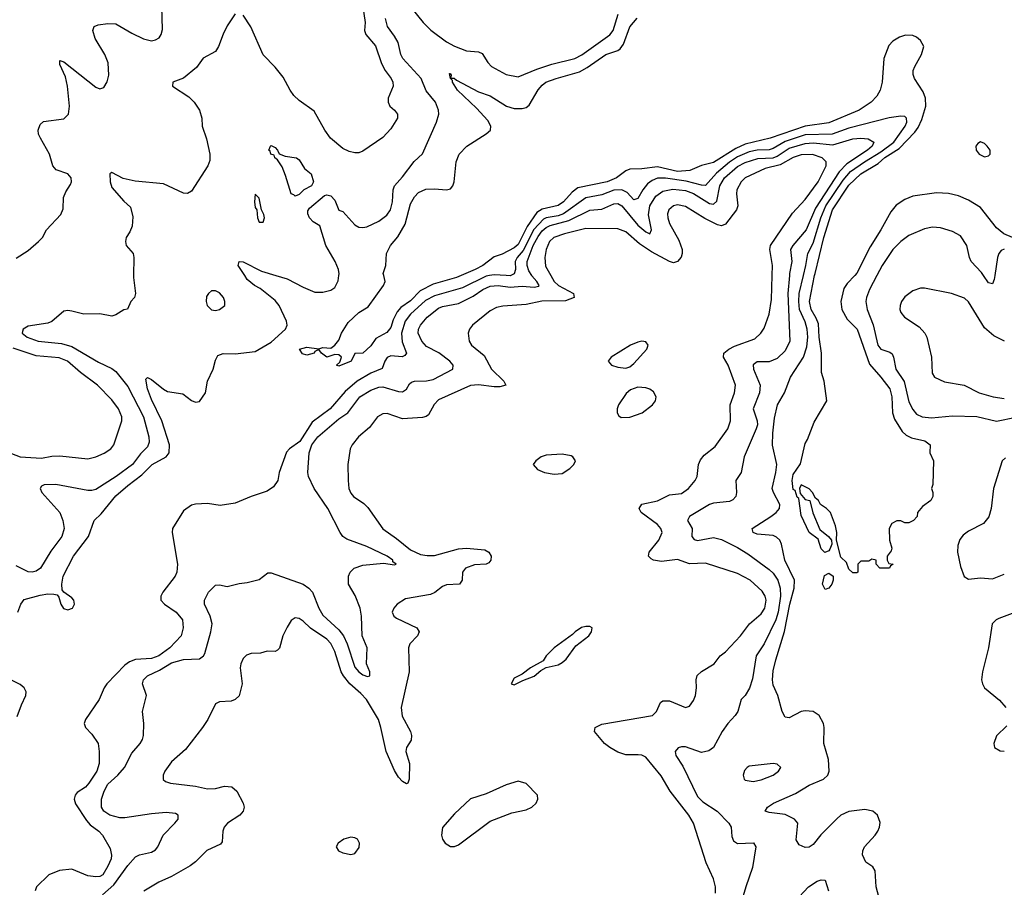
# Model space of a CAD drawing. Header units: inches. Extents: x 1694797 to 1849917, y 907313 to 1017959.
# Tile 78 of 256: x 1712528 to 1717470, y 936928 to 941285. Entities that reach past the tile are written whole.
import ezdxf

# ---------------------------------------------------------------- set-up
doc = ezdxf.new("R2010")
doc.units = ezdxf.units.IN
doc.header["$MEASUREMENT"] = 0
doc.layers.add('B7913', color=7, linetype='Continuous')
doc.layers.add('B7914', color=7, linetype='Continuous')

msp = doc.modelspace()

# ---------------------------------------------------------------- linework, layer by layer
at = {"layer": 'B7913', "color": 5}
for points, elevation in [([(1713099.7, 940000), (1713099.5, 939990), (1713109.5, 939910), (1713103.7, 939890), (1713086, 939870), (1713069.2, 939830.8), (1713050, 939826.8), (1713010, 939801.6), (1712990, 939795.8), (1712930, 939807.7), (1712850, 939806.5), (1712790, 939821.5), (1712770, 939824), (1712750, 939820.2), (1712690, 939769.2), (1712670, 939760.2), (1712570, 939746), (1712545.3, 939730), (1712541.5, 939718.5), (1712539.8, 939710), (1712565.3, 939690), (1712620.4, 939670), (1712737.8, 939657.8), (1712790, 939642.9), (1712924.2, 939564.2), (1712990, 939533.5), (1713010, 939518), (1713070, 939442.4), (1713149.9, 939290), (1713176.2, 939190), (1713177.7, 939162.3), (1713170, 939139.6), (1713135.1, 939104.9), (1713093.6, 939050), (1713011.5, 938990), (1712910, 938925.8), (1712890, 938919.7), (1712870, 938920.6), (1712710, 938950.8), (1712650.8, 938949.2), (1712638, 938942), (1712631.1, 938930), (1712639.8, 938910), (1712729.2, 938810), (1712745.2, 938770), (1712750.8, 938730), (1712739.8, 938690), (1712684.7, 938615.3), (1712632, 938530), (1712610, 938515.2), (1712590, 938510.2), (1712570, 938511.9), (1712510, 938541.8)], 760), ([(1712519.3, 938310), (1712533.2, 938350), (1712550, 938373.5), (1712630, 938395.3), (1712670, 938401.5), (1712699.8, 938399.8), (1712715.9, 938395.9), (1712725.1, 938385.1), (1712734.3, 938350), (1712748.4, 938328.4), (1712770, 938321.4), (1712793.6, 938330), (1712803.7, 938350), (1712799.5, 938370), (1712790, 938382), (1712749.7, 938409.7), (1712741.3, 938421.3), (1712739, 938450), (1712745.6, 938490), (1712798.1, 938590), (1712873.8, 938690), (1712902.2, 938770), (1712936.2, 938803.8), (1713010, 938893), (1713070, 938945.1), (1713141.6, 938998.4), (1713193.5, 939050), (1713263.2, 939090), (1713278.9, 939110), (1713279.7, 939150), (1713242.1, 939270), (1713190, 939377.4), (1713169.8, 939430.2), (1713160.5, 939479.5), (1713170, 939487.3), (1713190, 939478), (1713249.4, 939429.4), (1713270, 939418.2), (1713346.4, 939406.4), (1713390, 939373), (1713410, 939363), (1713430, 939367.7), (1713460.5, 939410), (1713471.3, 939470), (1713498.5, 939530), (1713510, 939574.8), (1713522.2, 939597.8), (1713550, 939607.6), (1713610, 939606.5), (1713710, 939618.9), (1713790, 939665.5), (1713862.6, 939730), (1713869.8, 939750), (1713867.5, 939770), (1713830.7, 939850), (1713810, 939873.8), (1713735.3, 939935.3), (1713706.3, 939950), (1713670, 939980.5), (1713657.4, 940000)], 740), ([(1714886.2, 940000), (1714870, 939997.3), (1714750, 939937.7), (1714610, 939898.6), (1714565, 939875), (1714490, 939805.6), (1714462.7, 939770), (1714444.2, 939710), (1714447.5, 939667.5), (1714470.2, 939610), (1714461.8, 939598.2), (1714448.4, 939591.6), (1714390, 939595.9), (1714371.8, 939588.2), (1714360.6, 939570), (1714347.8, 939532.2), (1714290, 939510.2), (1714221.7, 939470), (1714161.8, 939418.2), (1714087, 939330), (1713996.4, 939263.6), (1713934.1, 939165.9), (1713882.1, 939130), (1713866.7, 939113.3), (1713830.7, 939010.7), (1713823.1, 938970), (1713801.2, 938938.8), (1713770, 938917.2), (1713690, 938890.5), (1713610, 938857), (1713534.8, 938845.2), (1713470, 938854.8), (1713410, 938851.9), (1713390, 938846.2), (1713350, 938818.5), (1713294.4, 938730), (1713293.2, 938710), (1713320.1, 938550), (1713317.5, 938510), (1713307.5, 938490), (1713246.7, 938410), (1713236.5, 938390), (1713236.1, 938376.1), (1713236.1, 938370), (1713254.9, 938350), (1713313, 938310), (1713345.2, 938270), (1713349.2, 938230), (1713337.6, 938190), (1713281.6, 938130), (1713226.7, 938090), (1713190, 938077.2), (1713109.1, 938070.9), (1713079.7, 938060.3), (1713056.5, 938043.5), (1712965.7, 937950), (1712952.3, 937930), (1712927.5, 937870), (1712858.6, 937770), (1712851.5, 937750), (1712858.7, 937730), (1712890, 937697), (1712921.3, 937650), (1712927.1, 937610), (1712926.3, 937550), (1712914.4, 937510), (1712875.7, 937450), (1712858, 937430), (1712817, 937403), (1712806.6, 937390), (1712801.2, 937370), (1712807.4, 937347.4), (1712862.7, 937262.7), (1712881.1, 937241.1), (1712926, 937210), (1712944, 937190), (1712982, 937122), (1712989.1, 937089.1), (1712986.4, 937070), (1712970, 937033), (1712944.7, 936990), (1712930, 936982.2), (1712910, 936979.4), (1712870, 936985.7), (1712790, 937019.1), (1712728.5, 937011.5), (1712674.9, 936990), (1712612, 936930), (1712606, 936910)], 740), ([(1712943.9, 936890), (1712999.8, 936940.2), (1713070, 937037.8), (1713110, 937080.2), (1713130, 937089.9), (1713190, 937104.5), (1713210, 937116.4), (1713221.6, 937130), (1713248.6, 937190), (1713306.7, 937250), (1713322.6, 937270), (1713323.8, 937283.8), (1713323.8, 937290), (1713310, 937297.7), (1713263.4, 937303.4), (1713190, 937297.1), (1713055.7, 937275.7), (1713030, 937276.6), (1712980.3, 937290), (1712949.7, 937309.7), (1712938.6, 937330), (1712938.5, 937370), (1712952, 937410), (1712970, 937445), (1713020.1, 937490), (1713054, 937530), (1713090, 937600.5), (1713132.6, 937650), (1713144.2, 937670), (1713149.1, 937690), (1713151.7, 937750), (1713144.6, 937810), (1713164.2, 937890), (1713144.9, 937950), (1713148.9, 937970), (1713168.8, 937990), (1713230, 938018.3), (1713290, 938055.4), (1713350, 938071.6), (1713430, 938075.2), (1713450.6, 938089.4), (1713458, 938102), (1713487.7, 938210), (1713494, 938250), (1713484.7, 938290), (1713454.9, 938350), (1713454.9, 938370), (1713475.8, 938410), (1713510, 938445.1), (1713530, 938447.3), (1713570, 938438.4), (1713630, 938453.6), (1713670, 938457.6), (1713730, 938473.3), (1713772.9, 938507.1), (1713790, 938506.2), (1713950, 938449.2), (1713979.2, 938430), (1713997.8, 938410), (1714029.5, 938330), (1714050, 938295), (1714130, 938220.6), (1714153.1, 938190), (1714171.3, 938150), (1714210, 938032.9), (1714230, 938009.9), (1714250, 937995.3), (1714273.8, 937986.2), (1714286, 937990), (1714284.6, 938010), (1714268.1, 938050), (1714271.5, 938130), (1714247.5, 938190), (1714243.7, 938290), (1714237.5, 938330), (1714212.2, 938392.2), (1714178, 938450), (1714178.3, 938490), (1714186.5, 938510), (1714207.4, 938530), (1714250, 938546), (1714354.5, 938554.6), (1714410, 938547.1), (1714417.1, 938550), (1714401.5, 938561.5), (1714400.3, 938570), (1714372.6, 938590), (1714270, 938639.6), (1714170, 938676.3), (1714149.2, 938690), (1714136.5, 938710), (1714073.8, 938830), (1714006.2, 938930), (1713977.6, 938990), (1713973.4, 939010), (1713980.1, 939110), (1713994.1, 939150), (1714023.6, 939190), (1714130, 939280.2), (1714174.6, 939310), (1714235, 939390), (1714290, 939424.2), (1714330, 939438.8), (1714350, 939440.2), (1714430, 939416.8), (1714450, 939415.9), (1714470, 939428.5), (1714484.7, 939455.3), (1714495.1, 939464.9), (1714510.1, 939469.9), (1714570, 939471.6), (1714602.5, 939477.5), (1714702.4, 939530), (1714704.4, 939550), (1714687.2, 939570), (1714632, 939612.1), (1714570, 939643.3), (1714545.9, 939670), (1714528.8, 939710), (1714530.2, 939730), (1714539, 939750), (1714573.2, 939790), (1714630, 939835.3), (1714650, 939844.9), (1714730, 939860.1), (1714804.3, 939895.7), (1714853, 939930), (1714890, 939946.5), (1714930, 939949.6), (1714990, 939941.9), (1715050, 939946.1), (1715110, 939940.7), (1715133, 939947), (1715134.8, 939950), (1715124.2, 939970), (1715098.7, 939998.7), (1715097.8, 940000)], 760), ([(1715194.2, 940000), (1715211.3, 939970), (1715233, 939950), (1715308.2, 939910), (1715311.3, 939890), (1715267.3, 939872.7), (1715149.4, 939870.6), (1715070, 939854.9), (1714953.6, 939846.4), (1714921, 939839), (1714890, 939822), (1714800.9, 939750), (1714786.3, 939730), (1714779, 939710), (1714784, 939670), (1714795.6, 939650), (1714858.5, 939598.5), (1714895.7, 939530), (1714957.8, 939470), (1714968.4, 939450), (1714938.5, 939441.5), (1714910, 939440.4), (1714830, 939450.3), (1714790, 939448.2), (1714630, 939375.9), (1714607.8, 939352.2), (1714579.4, 939300.6), (1714568.3, 939291.7), (1714550, 939286), (1714450, 939280.6), (1714373, 939307), (1714350, 939305.3), (1714323.1, 939290), (1714284, 939236), (1714229, 939190), (1714196, 939150), (1714186.3, 939130), (1714175.3, 939050), (1714175.8, 938970), (1714180.7, 938930), (1714190, 938906.7), (1714203.1, 938890), (1714255, 938855), (1714274.8, 938834.8), (1714350, 938727.1), (1714419.5, 938679.6), (1714490, 938623), (1714539.2, 938599.2), (1714573.6, 938593.6), (1714610, 938594.6), (1714730, 938627), (1714770, 938631.1), (1714861.8, 938621.8), (1714882, 938610), (1714893.6, 938590), (1714893.2, 938570), (1714883.4, 938556.6), (1714869.2, 938550.8), (1714810, 938547), (1714766.2, 938530), (1714751.1, 938510), (1714749.2, 938470), (1714734.9, 938450), (1714670, 938446.9), (1714650, 938438.5), (1714611.6, 938408.4), (1714590, 938398.7), (1714464, 938376), (1714423.1, 938350), (1714405.7, 938330), (1714398, 938310), (1714405.3, 938290), (1714418.4, 938278.4), (1714521.6, 938230), (1714533.4, 938210), (1714524.6, 938190), (1714486.5, 938150), (1714479.1, 938130), (1714482.1, 938010), (1714443.3, 937830), (1714447.3, 937787.3), (1714489.2, 937710), (1714495.2, 937690), (1714492.9, 937667.1), (1714470.2, 937630), (1714465.7, 937610), (1714484.6, 937550), (1714482.2, 937470), (1714475.3, 937450), (1714470, 937447.3), (1714450, 937459.5), (1714430, 937481.4), (1714410, 937514.4), (1714368.1, 937610), (1714341.3, 937730), (1714328.1, 937770), (1714268.1, 937870), (1714240.8, 937900.8), (1714185.5, 937950), (1714152.5, 937990), (1714141.8, 938010), (1714110, 938112.1), (1714090, 938152.2), (1714070, 938173.6), (1713988.1, 938228.1), (1713950, 938264), (1713930, 938276.9), (1713910, 938280.7), (1713890, 938267), (1713870, 938234.5), (1713848.2, 938190), (1713831.6, 938128.4), (1713822.3, 938117.7), (1713810, 938111.3), (1713770, 938112.6), (1713736.1, 938103.9), (1713690, 938101.7), (1713666.6, 938093.4), (1713650, 938076.2), (1713638.3, 938050), (1713635.3, 938030), (1713644, 937950), (1713630.2, 937889.8), (1713610, 937871.5), (1713590, 937863), (1713530, 937858.9), (1713510.3, 937849.7), (1713473.1, 937770), (1713445.3, 937730), (1713360.5, 937619.5), (1713290, 937556.9), (1713257, 937510), (1713248.7, 937490), (1713248.7, 937468.7), (1713259.5, 937459.5), (1713284.7, 937450), (1713410, 937435.8), (1713470, 937422), (1713510, 937424), (1713556.2, 937436.2), (1713592.7, 937432.7), (1713617.4, 937410), (1713650.3, 937350), (1713654.9, 937330), (1713648.9, 937310), (1713633.1, 937290), (1713571.7, 937250), (1713554.9, 937230), (1713546.9, 937210), (1713544.4, 937155.6), (1713535.9, 937144.1), (1713467.9, 937112.1), (1713410, 937054.7), (1713384.1, 937035.9), (1713290, 936982), (1713226.6, 936953.4), (1713151.7, 936908.3)], 780), ([(1713814.2, 940000), (1713870, 939983.5), (1713950, 939941.2), (1714010, 939916.9), (1714050, 939915.6), (1714090, 939926), (1714110, 939940.5), (1714126.7, 939973.3), (1714130.3, 940000)], 740), ([(1714743.9, 940000), (1714720.3, 939990), (1714603.5, 939956.5), (1714537.8, 939922.2), (1714490, 939873.4), (1714440.8, 939839.2), (1714422.1, 939817.9), (1714402, 939778), (1714390, 939738.9), (1714370, 939713.3), (1714316.1, 939683.9), (1714290, 939646), (1714250, 939609.4), (1714210, 939608), (1714191, 939570), (1714130, 939544), (1714118, 939550), (1714135.3, 939564.7), (1714143.7, 939590), (1714130, 939602), (1714110, 939602.7), (1714070, 939589.5), (1714042, 939610), (1714030, 939628), (1714010, 939618), (1714006, 939610), (1713970, 939599.8), (1713946.6, 939606.6), (1713932.3, 939630), (1713970, 939640.2), (1714030, 939631.3), (1714050, 939638.8), (1714090, 939634.8), (1714110, 939650.8), (1714130, 939676), (1714143.7, 939710), (1714176.4, 939763.6), (1714230, 939813.4), (1714276.6, 939843.4), (1714353.2, 939950), (1714362.7, 939970), (1714355.2, 940000)], 720), ([(1714992.7, 940000), (1714990, 939998.6), (1714969, 940000)], 740), ([(1716021.1, 936898.9), (1716019.8, 936930), (1716010.9, 936970), (1715972.7, 937050), (1715909.8, 937250), (1715886.5, 937290), (1715792.2, 937410), (1715747.8, 937487.8), (1715670, 937580.7), (1715650, 937590.6), (1715632.7, 937592.7), (1715570, 937592), (1715530, 937605.8), (1715489.3, 937629.3), (1715463.9, 937650), (1715413, 937710), (1715416.2, 937730), (1715450, 937747.6), (1715704.5, 937790), (1715724.4, 937810), (1715744.5, 937855.5), (1715756.6, 937863.4), (1715790, 937863.6), (1715870, 937830.4), (1715890, 937838), (1715910, 937864.9), (1715919.7, 937890), (1715925.4, 937930), (1715923, 937970), (1715928.7, 937991.3), (1715950, 938011.8), (1716014, 938050), (1716043.6, 938090), (1716071.1, 938110), (1716146, 938190), (1716190.8, 938250), (1716250, 938301.5), (1716267.9, 938330), (1716274.4, 938370), (1716270.3, 938390.3), (1716254.9, 938414.9), (1716193.6, 938470), (1716130, 938503), (1715970, 938555.2), (1715890, 938551.5), (1715830, 938573.6), (1715750, 938564.4), (1715710, 938569.9), (1715697.1, 938577.1), (1715683.5, 938590), (1715687, 938610), (1715735.2, 938670), (1715751.9, 938710), (1715746.4, 938730), (1715729.9, 938750), (1715647.8, 938810), (1715637.6, 938830), (1715650, 938851.8), (1715730, 938867.7), (1715790, 938898.5), (1715850, 938904.6), (1715884.2, 938930), (1715918.7, 938970), (1715928.7, 938990), (1715935.1, 939050), (1715945.1, 939074.9), (1715963, 939097), (1716018.1, 939141.9), (1716081.8, 939230), (1716094.9, 939270), (1716094.6, 939350), (1716116.5, 939410), (1716120.9, 939450), (1716083.9, 939550), (1716060.7, 939590), (1716061.8, 939610), (1716086.6, 939630), (1716115.7, 939644.3), (1716217.8, 939682.2), (1716248, 939710), (1716264.2, 939735.8), (1716290, 939806), (1716301.1, 939878.9), (1716305.1, 940000)], 780), ([(1716391.4, 940000), (1716383.3, 939910), (1716393.4, 939670), (1716370, 939621.3), (1716330, 939582.5), (1716290, 939566.8), (1716230, 939566.7), (1716209.3, 939550.7), (1716211.3, 939530), (1716245.2, 939450), (1716241.6, 939410), (1716209.9, 939330), (1716229.9, 939270), (1716230.4, 939250), (1716225.3, 939230), (1716163.7, 939090), (1716149.8, 939010.2), (1716123.1, 938970), (1716125.8, 938910), (1716122.3, 938890), (1716106.6, 938873.4), (1716090, 938865.4), (1716010, 938856.1), (1715990, 938849.4), (1715889.8, 938790), (1715879.8, 938770), (1715903.2, 938730), (1715902.4, 938690), (1715914.1, 938674.1), (1715930, 938668.7), (1716010, 938685), (1716050, 938674.1), (1716130, 938634.5), (1716182.8, 938602.8), (1716290, 938524.2), (1716310, 938505.2), (1716332.5, 938470), (1716344.7, 938430), (1716346.6, 938390), (1716335.3, 938310), (1716323.4, 938270), (1716264.7, 938150), (1716224.1, 938090), (1716205.7, 937974.3), (1716191.6, 937928.4), (1716170, 937890.3), (1716149.7, 937870), (1716132.3, 937810), (1716119.7, 937790), (1716082.6, 937750), (1716054.3, 937710), (1716009.8, 937630.2), (1715987.6, 937612.4), (1715950, 937604.5), (1715870, 937632.2), (1715850, 937633.6), (1715832.5, 937627.5), (1715817.6, 937610), (1715821.5, 937590), (1715855.7, 937535.8), (1715930, 937384.2), (1715957.2, 937357.2), (1716028.4, 937310), (1716087.5, 937250), (1716098.8, 937230), (1716102, 937182), (1716110, 937160.5), (1716130, 937147.9), (1716210.8, 937150.8), (1716223, 937130), (1716206.8, 937026.8), (1716171.9, 936930), (1716118.4, 936750)], 760), ([(1716839.6, 936879.6), (1716827, 936930), (1716821.5, 937010), (1716809.8, 937029.8), (1716774.6, 937054.6), (1716758.6, 937090), (1716759.9, 937110), (1716768.5, 937130), (1716822.3, 937190), (1716835, 937210), (1716843.4, 937230), (1716846.3, 937253.7), (1716832.7, 937290), (1716810, 937310.4), (1716770, 937317.6), (1716690, 937307.8), (1716650, 937290.4), (1716628.6, 937271.4), (1716549, 937191), (1716510, 937142.3), (1716490, 937128.5), (1716470, 937126.8), (1716440.9, 937140.9), (1716426, 937166), (1716433.3, 937250), (1716416.9, 937270), (1716370, 937293.7), (1716290, 937303), (1716269.3, 937310), (1716280.9, 937330), (1716311.6, 937350), (1716421.4, 937398.6), (1716490, 937440.1), (1716562, 937470), (1716583.5, 937490), (1716591.3, 937510), (1716588.2, 937570), (1716563.5, 937650), (1716565.6, 937730), (1716561.6, 937750), (1716540.5, 937790), (1716510.6, 937810.6), (1716470, 937814.5), (1716450, 937809.8), (1716390, 937778.8), (1716370, 937782.3), (1716354.4, 937810), (1716332.5, 937890), (1716310, 937942.4), (1716305.9, 937970), (1716310, 938014), (1716323, 938070), (1716367.2, 938212.8), (1716393.1, 938350), (1716414.6, 938430), (1716416.4, 938470), (1716368.7, 938570), (1716352.2, 938650), (1716342.8, 938670), (1716326.2, 938686.2), (1716310, 938693.7), (1716230, 938701.5), (1716210, 938708.6), (1716204.7, 938730), (1716298.7, 938790), (1716325.1, 938810), (1716341.4, 938830), (1716343.5, 938850), (1716310.7, 938910), (1716304.6, 938930), (1716323.8, 939010), (1716328.5, 939050), (1716307.2, 939147.1), (1716308, 939208), (1716316, 939284), (1716332.2, 939350), (1716366.6, 939410), (1716397.5, 939490), (1716461.5, 939590), (1716478.5, 939641.5), (1716483.3, 939690), (1716480.2, 939730), (1716470, 939766.8), (1716442.3, 939830), (1716438, 939870), (1716439.9, 939910), (1716462.1, 940000)], 740), ([(1716719.4, 940000), (1716680.6, 939959.4), (1716664.7, 939935.3), (1716650.1, 939870), (1716653.9, 939830), (1716680.4, 939780.4), (1716731.5, 939730), (1716794, 939554), (1716850, 939490.2), (1716895, 939430), (1716906.2, 939390), (1716908, 939310), (1716918.5, 939278.5), (1716957.3, 939217.3), (1716977.5, 939197.5), (1717004.5, 939184.5), (1717071.3, 939170), (1717098, 939150), (1717096, 939110), (1717114.8, 939070), (1717111, 938950), (1717104.7, 938930), (1717110.9, 938910.9), (1717110.9, 938890.9), (1717102, 938870), (1717059.6, 938840.4), (1717034, 938810), (1717032, 938790), (1717014, 938770), (1716990, 938758), (1716970, 938758), (1716950, 938768), (1716930, 938768), (1716905.4, 938754.6), (1716892, 938730), (1716894, 938670), (1716904.7, 938630), (1716902, 938618), (1716882, 938590), (1716882, 938570), (1716890, 938554), (1716912, 938550), (1716898, 938542), (1716894, 938530), (1716846, 938530), (1716826, 938550), (1716826, 938570), (1716804.7, 938575.3), (1716790, 938566), (1716750, 938566), (1716734, 938550), (1716734, 938510), (1716730, 938506), (1716710, 938506), (1716690, 938526), (1716678, 938558), (1716650, 938586), (1716628, 938670), (1716629.2, 938710), (1716623.2, 938743.2), (1716598, 938810), (1716578, 938830), (1716548, 938850), (1716538, 938870), (1716522, 938882), (1716508, 938910), (1716490, 938928), (1716450, 938948), (1716442.8, 938930), (1716446, 938906), (1716470, 938874.8), (1716494, 938870), (1716508.9, 938808.9), (1716544.8, 938724.8), (1716586.8, 938690), (1716602.8, 938670), (1716604, 938650), (1716594.8, 938625.2), (1716590, 938618), (1716568.9, 938608.9), (1716550, 938628), (1716535.6, 938675.6), (1716490, 938709.6), (1716450, 938794.5), (1716439.3, 938879.3), (1716430, 938886.6), (1716419.7, 938919.8), (1716410, 938925.6), (1716405, 938970), (1716410, 939000.5), (1716446.3, 939053.7), (1716470, 939156), (1716482.9, 939177.1), (1716516.4, 939263.6), (1716579.3, 939370), (1716565.1, 939470), (1716553.2, 939513.2), (1716552.5, 939610), (1716540.1, 939690), (1716537.1, 939757.1), (1716526.3, 939786.3), (1716501.1, 939830), (1716492.4, 939870), (1716517.8, 940000)], 720), ([(1716830.7, 940000), (1716794, 939930), (1716777.8, 939890), (1716775.4, 939870), (1716780.9, 939830), (1716811.6, 939751.6), (1716835.8, 939650), (1716850, 939630.1), (1716894.9, 939614.9), (1716906.4, 939606.4), (1716914.2, 939590), (1716925, 939530), (1716968, 939468), (1716990, 939364.9), (1717010, 939326.2), (1717030, 939303.8), (1717058, 939290), (1717104.7, 939284.7), (1717210, 939294.4), (1717331.4, 939291.4), (1717430, 939268.5), (1717529.3, 939289.3)], 740), ([(1717422.2, 940000), (1717419.4, 939980.6), (1717410, 939957.6), (1717390, 939963.5), (1717365.5, 940000)], 740), ([(1717471.2, 939670), (1717416.9, 939696.9), (1717370, 939737.7), (1717290, 939867.8), (1717270, 939886.3), (1717205.2, 939910), (1717070, 939936.3), (1717050, 939936.3), (1717010, 939922.6), (1716970, 939892.4), (1716954.3, 939870), (1716946.7, 939850), (1716944.9, 939830), (1716950, 939814.8), (1716968.4, 939790), (1717042.3, 939742.3), (1717071.5, 939710), (1717080.7, 939690), (1717103.9, 939590), (1717107.9, 939510), (1717120.3, 939490), (1717170, 939465.5), (1717269.3, 939449.3), (1717344, 939410), (1717414, 939390), (1717470, 939382.5)], 760), ([(1712486.5, 939106.5), (1712530, 939089.5), (1712637.7, 939082.3), (1712690, 939092.7), (1712730, 939094.8), (1712870, 939079.8), (1712910, 939088.5), (1712952.6, 939107.4), (1712986.2, 939130), (1713001.2, 939150), (1713040.3, 939270), (1713039.8, 939290), (1713023.5, 939330), (1712990, 939375.1), (1712918.7, 939450), (1712833.5, 939513.5), (1712768.7, 939570), (1712726.6, 939586.6), (1712610, 939596.4), (1712495, 939635)], 780), ([(1717476.3, 939083.7), (1717459, 939070), (1717415.3, 938930), (1717403.6, 938830), (1717392.3, 938787.7), (1717364.8, 938755.2), (1717290, 938715.3), (1717263.7, 938696.3), (1717246.3, 938673.7), (1717236, 938644), (1717235, 938610), (1717250, 938538.4), (1717269, 938489), (1717290, 938475.2), (1717350, 938481.7), (1717410, 938477.1), (1717470, 938500.3)], 740), ([(1717510, 938302.1), (1717442.8, 938277.2), (1717429.1, 938270), (1717409.6, 938250.4), (1717390.6, 938130), (1717359.9, 938010), (1717355.5, 937970), (1717359.7, 937950), (1717371.2, 937930), (1717446.6, 937866.6), (1717478.3, 937830)], 740), ([(1712515.2, 937784.8), (1712536.2, 937843.8), (1712558.6, 937890), (1712560.9, 937910), (1712550.6, 937930), (1712530, 937945.2), (1712393, 938013)], 740), ([(1717482.2, 937737.8), (1717430, 937687.6), (1717417.2, 937650), (1717421.4, 937630), (1717450, 937612.5), (1717470, 937611)], 740), ([(1716350, 936782.3), (1716487.4, 936930), (1716530, 936958), (1716550, 936965.1), (1716570, 936964), (1716587.2, 936910)], 760)]:
    msp.add_lwpolyline(points, dxfattribs=dict(at, elevation=elevation))
for points, elevation in [([(1713510, 939922.4), (1713490, 939922.4), (1713474.9, 939910), (1713466, 939894), (1713464.2, 939870), (1713469.2, 939850), (1713490, 939827.6), (1713510, 939824.2), (1713530, 939828.8), (1713557, 939850), (1713558.4, 939870), (1713551.6, 939890), (1713530, 939913.6)], 760), ([(1715650, 939669.5), (1715630, 939665.6), (1715594, 939650), (1715496, 939590), (1715481, 939570), (1715498, 939550), (1715530, 939539.1), (1715570, 939534), (1715590, 939542), (1715610, 939557.3), (1715675.6, 939630), (1715682, 939650), (1715670, 939666)], 820), ([(1715630, 939439.6), (1715593.4, 939426.6), (1715572.6, 939407.4), (1715534, 939350), (1715526.7, 939330), (1715526.4, 939310), (1715535.6, 939295.6), (1715547.4, 939287.4), (1715590, 939289.1), (1715651.8, 939310), (1715703.6, 939350), (1715719.6, 939370), (1715722.9, 939390), (1715710, 939415.1), (1715690, 939429.5), (1715670, 939436.2)], 820), ([(1715250, 939102), (1715170, 939097), (1715146, 939090), (1715118, 939070), (1715104.7, 939050), (1715126.2, 939026.2), (1715162, 939010), (1715210, 939002), (1715250, 939004.9), (1715289, 939030), (1715309.2, 939050), (1715317.2, 939070), (1715304, 939090), (1715295.1, 939095.1)], 820), ([(1716570, 938423.7), (1716557, 938450), (1716566.8, 938493.2), (1716590, 938504.7), (1716610.6, 938490), (1716610.4, 938470), (1716604, 938450), (1716590, 938429.3)], 720), ([(1715390, 938237.2), (1715370, 938237.2), (1715348.5, 938231.5), (1715316, 938210), (1715303.4, 938196.6), (1715210.8, 938130), (1715171, 938090), (1715155.3, 938064.7), (1715091.3, 938030), (1715050, 937998), (1715010, 937978), (1714994, 937950), (1715010, 937944.7), (1715053.2, 937966.8), (1715110, 937987.7), (1715143.2, 938016.8), (1715170, 938032), (1715230, 938045.5), (1715250, 938056.3), (1715270, 938074), (1715320.1, 938139.9), (1715384, 938190), (1715397.2, 938210), (1715402, 938230)], 820), ([(1716309.2, 937549.2), (1716190, 937535.6), (1716178.8, 937530), (1716165.5, 937514.5), (1716158.4, 937490), (1716164.4, 937470), (1716170, 937465.3), (1716210, 937459.6), (1716250, 937467.1), (1716309.2, 937490), (1716337.2, 937510), (1716349, 937530), (1716330, 937545.2)], 760), ([(1715030, 937460.7), (1714970, 937442.9), (1714870, 937396.3), (1714790, 937371.1), (1714710, 937296.9), (1714650, 937228.7), (1714644.9, 937190), (1714650.6, 937170), (1714663, 937150), (1714690, 937133), (1714710, 937133), (1714730, 937140.5), (1714890, 937260.5), (1714998.6, 937301.4), (1715070, 937316.4), (1715099.3, 937330), (1715120.9, 937350), (1715129.4, 937370), (1715126.6, 937390), (1715070, 937449.6)], 820), ([(1714190, 937179.8), (1714154.9, 937170), (1714127, 937150), (1714116.4, 937130), (1714128, 937110), (1714150, 937100.3), (1714190, 937092), (1714210, 937097.1), (1714232.2, 937127.7), (1714234, 937150), (1714222.9, 937170), (1714210, 937176.4)], 820)]:
    msp.add_lwpolyline(points, close=True, dxfattribs=dict(at, elevation=elevation))
at = {"layer": 'B7914', "color": 5}
for points, elevation in [([(1712510, 940087.7), (1712570, 940126), (1712622.9, 940170), (1712642.9, 940190), (1712662, 940230), (1712734.3, 940305.7), (1712745.8, 940334.2), (1712748, 940392), (1712759.6, 940420.4), (1712782.7, 940457.3), (1712787.3, 940470), (1712785.6, 940490), (1712769.4, 940510), (1712710.7, 940530.7), (1712694, 940550), (1712678, 940610), (1712631.7, 940690), (1712623.1, 940710), (1712621.4, 940730), (1712630, 940758.4), (1712647.4, 940772.6), (1712750, 940787.2), (1712772.5, 940810), (1712777.9, 940850), (1712767.8, 940950), (1712757.9, 940997.9), (1712730, 941059), (1712730, 941078.8), (1712750, 941073.4), (1712910, 940944.9), (1712930, 940937.3), (1712950, 940944.7), (1712967, 940973), (1712974.7, 941005.3), (1712971.3, 941068.7), (1712954.7, 941110), (1712906.3, 941190), (1712895.1, 941230), (1712901.2, 941250), (1712921.7, 941258.3), (1712970, 941264.6), (1713010, 941263.2), (1713090, 941216.9), (1713150, 941188.3), (1713190, 941179), (1713210, 941182.6), (1713227.2, 941192.8), (1713238, 941210), (1713245.1, 941234.9), (1713241.2, 941350)], 780), ([(1713610, 941314), (1713570, 941254.4), (1713548.4, 941211.6), (1713526.6, 941150), (1713510, 941124.4), (1713448.9, 941091.1), (1713415.8, 941044.2), (1713350, 940990.4), (1713297.2, 940970), (1713295.1, 940950), (1713376.7, 940896.7), (1713404.2, 940870), (1713430.6, 940830), (1713441.4, 940790), (1713443.5, 940750), (1713465.5, 940685.5), (1713482.7, 940610), (1713481.8, 940578.2), (1713472.8, 940550), (1713390, 940423), (1713370, 940412.2), (1713350, 940413.1), (1713250, 940460.7), (1713106.9, 940473.1), (1713046.5, 940486.5), (1712990, 940516.4), (1712980.9, 940510), (1712982.4, 940470), (1712990, 940442), (1713050, 940374), (1713083.7, 940343.7), (1713095.3, 940295.3), (1713092.2, 940247.8), (1713081.5, 940218.5), (1713062.9, 940190), (1713058.4, 940170), (1713062, 940150), (1713097.2, 940110), (1713101.2, 940090), (1713099.7, 940000)], 760), ([(1714250, 941349.3), (1714261.4, 941270), (1714259.4, 941230), (1714265.7, 941210), (1714313.9, 941153.9), (1714343.8, 941063.8), (1714362, 941030), (1714393.2, 940990), (1714401, 940970), (1714402, 940950), (1714376.8, 940890), (1714377.6, 940870), (1714386.6, 940850), (1714409.6, 940830), (1714423.5, 940810), (1714424.4, 940790), (1714390, 940737), (1714350, 940693.4), (1714250, 940623.8), (1714230, 940616.4), (1714210, 940615.8), (1714182, 940622), (1714150, 940637.6), (1714088.7, 940690), (1714059.5, 940730), (1714005.3, 940825.3), (1713930, 940878.4), (1713903.7, 940903.7), (1713884.9, 940930), (1713850, 940996.3), (1713810, 941045.5), (1713750, 941107.3), (1713688.5, 941248.5), (1713650, 941307.3)], 760), ([(1714490, 941348.9), (1714553.4, 941270), (1714591.5, 941231.5), (1714670, 941173.7), (1714710, 941151.1), (1714770, 941128), (1714830, 941123.6), (1714850, 941114), (1714877.7, 941070), (1714896.5, 941050), (1714970, 941009.2), (1715030, 940998.3), (1715123.3, 941036.7), (1715198.4, 941061.6), (1715314.8, 941090), (1715350, 941107.5), (1715490, 941208.9), (1715506, 941230), (1715532.3, 941312.3)], 740), ([(1714130.3, 940000), (1714131.4, 940008.6), (1714128.1, 940030), (1714111, 940070), (1714063.7, 940150), (1714033.8, 940250), (1714000.5, 940270), (1713982.7, 940290), (1713974.3, 940310), (1713974.5, 940325.5), (1713982.5, 940337.5), (1714058.3, 940401.7), (1714070, 940405.3), (1714090, 940399.5), (1714110, 940378.4), (1714130, 940328.8), (1714150, 940321.5), (1714210, 940253.9), (1714230, 940243.2), (1714250, 940240.9), (1714270, 940243.5), (1714330, 940272.5), (1714370, 940303.5), (1714388.8, 940330), (1714399.7, 940370), (1714402.7, 940430), (1714409.3, 940450), (1714450, 940495.6), (1714507.9, 940572.1), (1714548.9, 940611.1), (1714619.5, 940770), (1714631.6, 940810), (1714630.8, 940830), (1714615, 940870), (1714568, 940928), (1714542.2, 940990), (1714451.1, 941090), (1714440.7, 941110), (1714427.3, 941170), (1714410, 941202), (1714374.5, 941250), (1714363.6, 941290)], 740), ([(1714355.2, 940000), (1714352.7, 940010), (1714365.2, 940050), (1714369.6, 940110), (1714389.6, 940150), (1714425.6, 940194.4), (1714463, 940257), (1714490, 940360.5), (1714510, 940395.3), (1714530, 940416.9), (1714566.8, 940433.2), (1714610, 940435.4), (1714669.8, 940430.2), (1714690, 940435.3), (1714702.6, 940450), (1714708.7, 940470), (1714718.2, 940570), (1714734, 940610), (1714772.8, 940650), (1714870, 940711.8), (1714890.6, 940730), (1714892.6, 940750), (1714877.6, 940777.6), (1714820, 940840), (1714726, 940930), (1714699.7, 940970), (1714699.7, 940979.8), (1714690, 940989.5), (1714686, 941014), (1714690, 941014.4), (1714694.4, 941005.6), (1714690.7, 940990.7), (1714709.3, 940990.7), (1714720.7, 940980.7), (1714830, 940921.6), (1714890, 940901.8), (1714970.6, 940850.6), (1715010, 940838.7), (1715050, 940839.1), (1715070, 940843.6), (1715085.2, 940854.8), (1715130, 940931.7), (1715150, 940955.8), (1715169, 940970), (1715220.5, 940990), (1715337.6, 941022.4), (1715376.1, 941043.9), (1715469.9, 941110), (1715530, 941129.6), (1715541.5, 941138.5), (1715558, 941162), (1715590, 941249.5), (1715627.5, 941292.5)], 720), ([(1716517.8, 940000), (1716519.8, 940010), (1716563.4, 940190), (1716607.5, 940330), (1716690, 940452.9), (1716750, 940511.3), (1716837.4, 940562.6), (1716870, 940592.1), (1716942.2, 940637.8), (1717020.2, 940719.8), (1717037, 940743), (1717056.5, 940783.5), (1717076.6, 940850), (1717074.9, 940890), (1717062.6, 940922.6), (1717019.8, 940990), (1717012, 941010), (1717012.9, 941030), (1717020.3, 941050), (1717055, 941110), (1717065.2, 941150), (1717050, 941179.8), (1717030, 941196.5), (1717010, 941204.5), (1716973.5, 941206.5), (1716943.4, 941196.6), (1716910, 941177.3), (1716890, 941155.6), (1716865.4, 941090), (1716857.3, 940970), (1716846.2, 940930), (1716830, 940901.1), (1716802.4, 940870), (1716740.7, 940830), (1716590, 940766.8), (1716469.6, 940750.4), (1716294.7, 940690), (1716170, 940660.1), (1716122.2, 940637.8), (1716010, 940566.8), (1715950, 940551.7), (1715892.1, 940527.9), (1715830, 940522.5), (1715730, 940546.3), (1715650, 940536.3), (1715590, 940534.6), (1715570, 940526.2), (1715523.5, 940490), (1715477.2, 940470), (1715330, 940439.5), (1715301, 940419), (1715257, 940370), (1715230, 940350.9), (1715150, 940333.2), (1715123.8, 940316.2), (1715074.3, 940245.7), (1715030, 940156.4), (1715010, 940139.2), (1714950, 940107.6), (1714910, 940093.6), (1714853, 940050), (1714814.7, 940030), (1714743.9, 940000)], 720), ([(1716462.1, 940000), (1716474.4, 940050), (1716483.9, 940110), (1716510, 940162.6), (1716548.7, 940290), (1716574.4, 940350), (1716660.8, 940479.2), (1716698.5, 940521.5), (1716768.5, 940571.5), (1716850, 940620.7), (1716915.7, 940670), (1716972.7, 940750), (1716980.5, 940770), (1716978.7, 940790), (1716970, 940798.2), (1716950, 940800.7), (1716891.7, 940791.7), (1716690, 940740.1), (1716606, 940710), (1716470, 940706.2), (1716370, 940672.4), (1716310, 940637.9), (1716290, 940631.2), (1716230, 940629.8), (1716190, 940621.1), (1716130, 940595.2), (1716090, 940568.3), (1716026, 940514), (1715970, 940452.6), (1715950, 940452.9), (1715873.8, 940473.8), (1715770, 940489.2), (1715730, 940488.3), (1715702.4, 940477.6), (1715679.4, 940460.6), (1715654.9, 940430), (1715630, 940387.2), (1715610, 940380.6), (1715576.2, 940416.2), (1715550.2, 940430.2), (1715510, 940428.1), (1715450, 940404.5), (1715370, 940389.3), (1715257.8, 940310), (1715230, 940300.3), (1715170.7, 940289.3), (1715157.5, 940282.5), (1715109.2, 940230.8), (1715055, 940125), (1715025.7, 940090), (1715015.1, 940070), (1715015.8, 940030), (1715010, 940009), (1714992.7, 940000)], 740), ([(1715097.8, 940000), (1715083.6, 940023.6), (1715075.5, 940050), (1715075.5, 940070), (1715105.9, 940150), (1715130, 940196.3), (1715150, 940223.5), (1715170, 940241.4), (1715190, 940251.4), (1715284.5, 940275.6), (1715390, 940328.7), (1715450, 940333.5), (1715510, 940359.7), (1715530, 940361.3), (1715550, 940350.4), (1715630, 940252), (1715670, 940218.8), (1715690.1, 940209.9), (1715698.9, 940230), (1715684.5, 940304.5), (1715690.4, 940349.6), (1715721.7, 940398.3), (1715756.4, 940423.6), (1715806.9, 940433.1), (1715870, 940426.8), (1715910, 940411.4), (1715990, 940361.8), (1716010, 940358.1), (1716027.4, 940372.6), (1716042.7, 940450), (1716065.9, 940490), (1716130, 940548.1), (1716170, 940568.1), (1716233.3, 940586.7), (1716310, 940591), (1716330, 940599), (1716390, 940638.8), (1716470, 940663.4), (1716510, 940665.4), (1716610, 940656.4), (1716710, 940685.4), (1716749.9, 940689.9), (1716786.4, 940686.4), (1716815.1, 940670), (1716807.3, 940650), (1716783.9, 940630), (1716678.8, 940561.2), (1716640.3, 940519.7), (1716522.7, 940337.3), (1716475.1, 940230), (1716407.7, 940150), (1716397.6, 940130), (1716402.8, 940070), (1716392.3, 940010), (1716391.4, 940000)], 760), ([(1716305.1, 940000), (1716306.7, 940050), (1716293.6, 940130), (1716295.6, 940150), (1716407.3, 940312.7), (1716470, 940381.7), (1716535, 940470), (1716576.1, 940550), (1716575.7, 940570), (1716556.1, 940590), (1716506.9, 940606.9), (1716450, 940606.2), (1716410, 940592.6), (1716344.4, 940555.6), (1716270, 940537.3), (1716170, 940491.2), (1716149.4, 940470), (1716128.1, 940430), (1716125.9, 940410), (1716132.6, 940350), (1716125.4, 940330), (1716070, 940258), (1716050.1, 940249.9), (1716030, 940254.5), (1715966.8, 940286.8), (1715870, 940345.7), (1715830, 940354.6), (1715809, 940350), (1715785.5, 940330), (1715779, 940310), (1715780.5, 940290), (1715790, 940261.1), (1715836.9, 940176.9), (1715853.5, 940130), (1715853.4, 940110), (1715847.4, 940092.6), (1715829.8, 940069.8), (1715810, 940063.9), (1715790, 940069.8), (1715698.6, 940118.6), (1715639.4, 940159.4), (1715570, 940219.5), (1715530, 940234.7), (1715370, 940235.8), (1715263.1, 940210), (1715209.5, 940190.5), (1715187.7, 940170), (1715171.1, 940130), (1715163, 940090), (1715167.2, 940047.2), (1715194.2, 940000)], 780), ([(1717511.8, 940190), (1717466.8, 940210), (1717430, 940239.7), (1717350, 940340.7), (1717290, 940378.2), (1717239.9, 940399.9), (1717190, 940412.5), (1717130, 940415), (1717010, 940397.7), (1716970, 940381.4), (1716927.7, 940352.3), (1716900.3, 940319.7), (1716850, 940228.7), (1716796, 940144), (1716730, 940011.1), (1716719.4, 940000)], 720), ([(1717365.5, 940000), (1717355.2, 940015.2), (1717304.2, 940070), (1717295.1, 940090), (1717282, 940150), (1717250, 940198.3), (1717210, 940221.7), (1717150, 940239.8), (1717110, 940242.3), (1717070, 940235.1), (1716990, 940200.4), (1716950, 940170.9), (1716910.2, 940130), (1716856.9, 940050), (1716830.7, 940000)], 740), ([(1717470, 940133), (1717455, 940125), (1717443.1, 940110), (1717435.5, 940090), (1717422.2, 940000)], 740), ([(1713657.4, 940000), (1713625.1, 940050), (1713629.3, 940070), (1713650, 940068), (1713741.5, 940021.5), (1713814.2, 940000)], 740), ([(1714969, 940000), (1714910, 940003.9), (1714886.2, 940000)], 740)]:
    msp.add_lwpolyline(points, dxfattribs=dict(at, elevation=elevation))
for points, elevation in [([(1717350, 940670.5), (1717336.8, 940663.2), (1717326.8, 940650), (1717329.5, 940630), (1717344.4, 940610), (1717370, 940596.3), (1717390, 940601.1), (1717398.9, 940610), (1717398.8, 940630), (1717384.3, 940650), (1717370, 940662.6)], 720), ([(1713910, 940398), (1713904.7, 940404.7), (1713890, 940409.2), (1713862.8, 940502.8), (1713844.9, 940544.9), (1713821.2, 940581.2), (1713809.3, 940590), (1713804.7, 940604.7), (1713789.2, 940610), (1713784.7, 940624.7), (1713778, 940630), (1713786, 940650), (1713790, 940652), (1713810, 940642), (1713822, 940630), (1713830.9, 940610.9), (1713859.8, 940599.8), (1713918, 940590), (1713930, 940581), (1713957.3, 940537.3), (1713990.4, 940510), (1714002, 940470), (1713992, 940450), (1713954, 940430), (1713930, 940406)], 740), ([(1713710, 940408), (1713706.4, 940370), (1713710, 940342), (1713718, 940330), (1713721, 940290), (1713730, 940267.3), (1713750, 940267.3), (1713757.2, 940290), (1713753.2, 940306.8), (1713742, 940330), (1713730, 940388)], 760)]:
    msp.add_lwpolyline(points, close=True, dxfattribs=dict(at, elevation=elevation))

doc.saveas('drawing.dxf')
